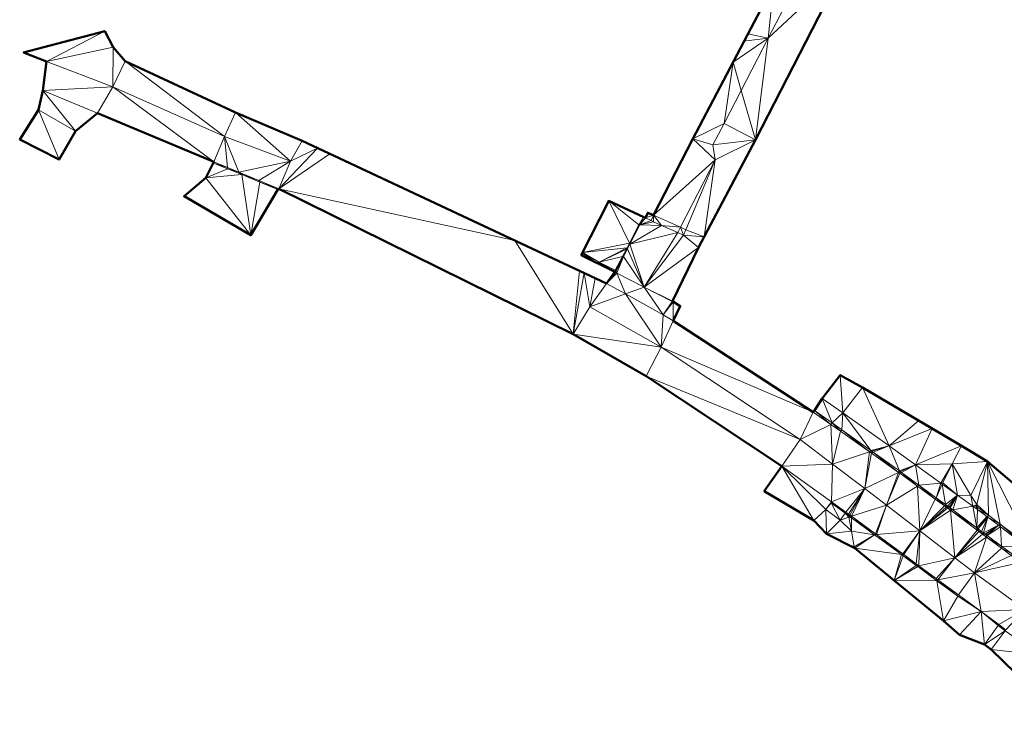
# Model space of a CAD drawing. Header units: metres. Extents: x 3490451 to 6981510, y 5754235 to 11509207.
# Tile 43 of 77: x 3490632 to 3490716, y 5754576 to 5754634. Entities that reach past the tile are written whole.
import ezdxf

# ---------------------------------------------------------------- set-up
doc = ezdxf.new("R2010")
doc.units = ezdxf.units.M
doc.layers.add('Kartierung-05$0$$VERB', color=7, linetype='Continuous', lineweight=18, true_color=0x82563a)

msp = doc.modelspace()

# ---------------------------------------------------------------- linework, layer by layer
at = {"layer": 'Kartierung-05$0$$VERB', "color": 1, "lineweight": 50, "ltscale": 0.02}
for points in [[(3490698.243, 5754640.592), (3490689.563, 5754624.02), (3490686.214, 5754617.513), (3490685.734, 5754617.731), (3490685.536, 5754617.294), (3490685.389, 5754617.351), (3490682.427, 5754618.726), (3490680.079, 5754614.126), (3490682.924, 5754612.693), (3490682.217, 5754611.722), (3490656.374, 5754623.836), (3490650.727, 5754626.245), (3490641.332, 5754630.597), (3490640.33, 5754631.813), (3490639.606, 5754633.169), (3490632.711, 5754631.36), (3490634.673, 5754630.574), (3490634.353, 5754628.113), (3490633.973, 5754626.479), (3490632.384, 5754623.948), (3490635.725, 5754622.249), (3490637.137, 5754624.653), (3490638.99, 5754626.181), (3490648.887, 5754622.05), (3490648.193, 5754620.706), (3490646.35, 5754619.135), (3490652.009, 5754615.82), (3490654.308, 5754619.694), (3490654.39, 5754619.764), (3490679.389, 5754607.4), (3490685.61, 5754603.847), (3490697.135, 5754596.177), (3490695.632, 5754594.077), (3490699.843, 5754591.563), (3490700.904, 5754590.426), (3490703.323, 5754589.207), (3490706.654, 5754586.477), (3490710.861, 5754583.035), (3490712.206, 5754581.841), (3490714.334, 5754581.025), (3490714.891, 5754580.603), (3490720.103, 5754575.522)], [(3490725.394, 5754587.441), (3490714.596, 5754596.574), (3490712.395, 5754597.917), (3490703.978, 5754602.885), (3490702.078, 5754603.916), (3490700.54, 5754601.951), (3490699.898, 5754600.927), (3490699.787, 5754600.787), (3490687.896, 5754608.537), (3490688.499, 5754609.796), (3490687.845, 5754610.217), (3490690.037, 5754614.77), (3490694.874, 5754623.913), (3490702.395, 5754638.57)]]:
    msp.add_lwpolyline(points, dxfattribs=at)
at = {"layer": 'Kartierung-05$0$$VERB'}
for points in [[(3490695.969, 5754632.559, 174.422), (3490702.395, 5754638.57, 174.908), (3490694.874, 5754623.913, 173.435)], [(3490698.617, 5754637.683, 174.931), (3490695.969, 5754632.559, 174.422), (3490702.395, 5754638.57, 174.908)], [(3490694.235, 5754632.939, 174.382), (3490696.453, 5754637.175, 174.806), (3490695.969, 5754632.559, 174.422)], [(3490698.617, 5754637.683, 174.931), (3490696.453, 5754637.175, 174.806), (3490695.969, 5754632.559, 174.422)], [(3490639.606, 5754633.169, 174.987), (3490632.711, 5754631.36, 174.946), (3490634.673, 5754630.574, 174.896)], [(3490640.33, 5754631.813, 174.849), (3490639.606, 5754633.169, 174.987), (3490634.673, 5754630.574, 174.896)], [(3490694.235, 5754632.939, 174.382), (3490695.969, 5754632.559, 174.422), (3490693.903, 5754632.306, 174.319)], [(3490693.671, 5754628.113, 173.979), (3490692.977, 5754630.538, 174.141), (3490695.969, 5754632.559, 174.422)], [(3490692.977, 5754630.538, 174.141), (3490695.969, 5754632.559, 174.422), (3490693.903, 5754632.306, 174.319)], [(3490693.671, 5754628.113, 173.979), (3490695.969, 5754632.559, 174.422), (3490694.874, 5754623.913, 173.435)], [(3490640.33, 5754631.813, 174.849), (3490634.673, 5754630.574, 174.896), (3490640.283, 5754628.434, 174.673)], [(3490641.332, 5754630.597, 174.745), (3490640.33, 5754631.813, 174.849), (3490640.283, 5754628.434, 174.673)], [(3490634.673, 5754630.574, 174.896), (3490640.283, 5754628.434, 174.673), (3490634.353, 5754628.113, 174.726)], [(3490641.332, 5754630.597, 174.745), (3490640.283, 5754628.434, 174.673), (3490649.778, 5754624.203, 174.167)], [(3490641.332, 5754630.597, 174.745), (3490650.727, 5754626.245, 174.171), (3490649.778, 5754624.203, 174.167)], [(3490692.977, 5754630.538, 174.141), (3490689.563, 5754624.02, 173.488), (3490692.221, 5754625.307, 173.7)], [(3490693.671, 5754628.113, 173.979), (3490692.977, 5754630.538, 174.141), (3490692.221, 5754625.307, 173.7)], [(3490637.137, 5754624.653, 174.45), (3490633.973, 5754626.479, 174.493), (3490634.353, 5754628.113, 174.726)], [(3490640.283, 5754628.434, 174.673), (3490638.99, 5754626.181, 174.587), (3490634.353, 5754628.113, 174.726)], [(3490637.137, 5754624.653, 174.45), (3490638.99, 5754626.181, 174.587), (3490634.353, 5754628.113, 174.726)], [(3490640.283, 5754628.434, 174.673), (3490638.99, 5754626.181, 174.587), (3490648.887, 5754622.05, 174.07)], [(3490640.283, 5754628.434, 174.673), (3490649.778, 5754624.203, 174.167), (3490648.887, 5754622.05, 174.07)], [(3490693.671, 5754628.113, 173.979), (3490694.874, 5754623.913, 173.435), (3490692.221, 5754625.307, 173.7)], [(3490632.384, 5754623.948, 174.449), (3490635.725, 5754622.249, 174.411), (3490633.973, 5754626.479, 174.493)], [(3490635.725, 5754622.249, 174.411), (3490637.137, 5754624.653, 174.45), (3490633.973, 5754626.479, 174.493)], [(3490650.727, 5754626.245, 174.171), (3490655.381, 5754622.122, 173.855), (3490649.778, 5754624.203, 174.167)], [(3490650.727, 5754626.245, 174.171), (3490656.374, 5754623.836, 173.853), (3490655.381, 5754622.122, 173.855)], [(3490689.563, 5754624.02, 173.488), (3490692.221, 5754625.307, 173.7), (3490691.261, 5754623.492, 173.534)], [(3490694.874, 5754623.913, 173.435), (3490692.221, 5754625.307, 173.7), (3490691.261, 5754623.492, 173.534)], [(3490650.044, 5754621.568, 173.979), (3490649.778, 5754624.203, 174.167), (3490648.887, 5754622.05, 174.07)], [(3490655.381, 5754622.122, 173.855), (3490649.778, 5754624.203, 174.167), (3490650.998, 5754621.171, 173.903)], [(3490650.044, 5754621.568, 173.979), (3490649.778, 5754624.203, 174.167), (3490650.998, 5754621.171, 173.903)], [(3490657.681, 5754623.223, 173.917), (3490656.374, 5754623.836, 173.853), (3490655.381, 5754622.122, 173.855)], [(3490686.215, 5754617.514, 172.935), (3490689.563, 5754624.02, 173.488), (3490691.468, 5754622.215, 173.411)], [(3490689.563, 5754624.02, 173.488), (3490691.261, 5754623.492, 173.534), (3490691.468, 5754622.215, 173.411)], [(3490694.874, 5754623.913, 173.435), (3490690.524, 5754615.69, 172.817), (3490691.468, 5754622.215, 173.411)], [(3490694.874, 5754623.913, 173.435), (3490691.261, 5754623.492, 173.534), (3490691.468, 5754622.215, 173.411)], [(3490657.681, 5754623.223, 173.917), (3490655.381, 5754622.122, 173.855), (3490654.39, 5754619.764, 173.737)], [(3490654.39, 5754619.764, 173.737), (3490658.726, 5754622.734, 173.897), (3490657.681, 5754623.223, 173.917)], [(3490648.887, 5754622.05, 174.07), (3490648.859, 5754621.953, 174.088), (3490648.193, 5754620.706, 173.9)], [(3490650.055, 5754621.46, 174), (3490648.859, 5754621.953, 174.088), (3490648.193, 5754620.706, 173.9)], [(3490650.044, 5754621.568, 173.979), (3490648.887, 5754622.05, 174.07), (3490648.859, 5754621.953, 174.088)], [(3490650.044, 5754621.568, 173.979), (3490650.055, 5754621.46, 174), (3490648.859, 5754621.953, 174.088)], [(3490652.694, 5754620.467, 173.82), (3490655.381, 5754622.122, 173.855), (3490650.998, 5754621.171, 173.903)], [(3490652.694, 5754620.467, 173.82), (3490655.381, 5754622.122, 173.855), (3490654.39, 5754619.764, 173.737)], [(3490654.39, 5754619.764, 173.737), (3490674.456, 5754615.36, 172.85), (3490658.726, 5754622.734, 173.897)], [(3490691.468, 5754622.215, 173.411), (3490688.503, 5754616.491, 172.913), (3490686.214, 5754617.513, 172.935)], [(3490691.468, 5754622.215, 173.411), (3490686.214, 5754617.513, 172.935), (3490686.215, 5754617.514, 172.935)], [(3490688.978, 5754616.263, 172.913), (3490691.468, 5754622.215, 173.411), (3490688.503, 5754616.491, 172.913)], [(3490688.978, 5754616.263, 172.913), (3490690.515, 5754615.674, 172.815), (3490691.468, 5754622.215, 173.411)], [(3490691.468, 5754622.215, 173.411), (3490690.515, 5754615.674, 172.815), (3490690.524, 5754615.69, 172.817)], [(3490650.055, 5754621.46, 174), (3490651.25, 5754620.967, 173.913), (3490648.193, 5754620.706, 173.9)], [(3490650.044, 5754621.568, 173.979), (3490650.055, 5754621.46, 174), (3490650.998, 5754621.171, 173.903)], [(3490650.055, 5754621.46, 174), (3490650.998, 5754621.171, 173.903), (3490651.25, 5754620.967, 173.913)], [(3490652.694, 5754620.467, 173.82), (3490650.998, 5754621.171, 173.903), (3490651.25, 5754620.967, 173.913)], [(3490652.009, 5754615.82, 173.519), (3490648.193, 5754620.706, 173.9), (3490646.35, 5754619.135, 173.673)], [(3490652.009, 5754615.82, 173.519), (3490651.25, 5754620.967, 173.913), (3490648.193, 5754620.706, 173.9)], [(3490652.779, 5754620.33, 173.854), (3490652.694, 5754620.467, 173.82), (3490651.25, 5754620.967, 173.913)], [(3490652.779, 5754620.33, 173.854), (3490652.009, 5754615.82, 173.519), (3490651.25, 5754620.967, 173.913)], [(3490652.779, 5754620.33, 173.854), (3490652.009, 5754615.82, 173.519), (3490654.308, 5754619.694, 173.795)], [(3490652.779, 5754620.33, 173.854), (3490652.694, 5754620.467, 173.82), (3490654.39, 5754619.764, 173.737)], [(3490652.779, 5754620.33, 173.854), (3490654.39, 5754619.764, 173.737), (3490654.308, 5754619.694, 173.795)], [(3490654.39, 5754619.764, 173.737), (3490674.456, 5754615.36, 172.85), (3490679.389, 5754607.4, 172.231)], [(3490680.192, 5754614.335, 172.629), (3490682.427, 5754618.726, 173.014), (3490680.189, 5754614.341, 172.629)], [(3490684.182, 5754615.134, 172.698), (3490680.192, 5754614.335, 172.629), (3490682.427, 5754618.726, 173.014)], [(3490684.182, 5754615.134, 172.698), (3490682.427, 5754618.726, 173.014), (3490684.987, 5754616.7, 172.892)], [(3490682.427, 5754618.726, 173.014), (3490684.987, 5754616.7, 172.892), (3490685.389, 5754617.351, 172.938)], [(3490685.055, 5754616.698, 172.862), (3490684.987, 5754616.7, 172.892), (3490685.389, 5754617.351, 172.938)], [(3490685.055, 5754616.698, 172.862), (3490685.389, 5754617.351, 172.938), (3490685.536, 5754617.294, 172.928)], [(3490685.055, 5754616.698, 172.862), (3490685.536, 5754617.294, 172.928), (3490686.016, 5754617.076, 172.894)], [(3490685.055, 5754616.698, 172.862), (3490686.016, 5754617.076, 172.894), (3490686.231, 5754616.96, 172.893)], [(3490685.055, 5754616.698, 172.862), (3490686.231, 5754616.96, 172.893), (3490686.914, 5754616.644, 172.875)], [(3490686.214, 5754617.513, 172.935), (3490685.536, 5754617.294, 172.928), (3490685.734, 5754617.731, 173.028)], [(3490686.214, 5754617.513, 172.935), (3490685.536, 5754617.294, 172.928), (3490686.016, 5754617.076, 172.894)], [(3490686.214, 5754617.513, 172.935), (3490686.214, 5754617.513, 172.935), (3490685.734, 5754617.731, 173.028)], [(3490686.214, 5754617.513, 172.935), (3490685.734, 5754617.731, 173.028), (3490685.734, 5754617.731, 173.028)], [(3490686.214, 5754617.513, 172.935), (3490686.016, 5754617.076, 172.894), (3490686.231, 5754616.96, 172.893)], [(3490686.214, 5754617.513, 172.935), (3490688.503, 5754616.491, 172.913), (3490686.914, 5754616.644, 172.875)], [(3490686.214, 5754617.513, 172.935), (3490686.231, 5754616.96, 172.893), (3490686.914, 5754616.644, 172.875)], [(3490686.214, 5754617.513, 172.935), (3490686.214, 5754617.513, 172.935), (3490686.214, 5754617.513, 172.935)], [(3490688.503, 5754616.491, 172.913), (3490686.214, 5754617.513, 172.935), (3490686.214, 5754617.513, 172.935)], [(3490685.055, 5754616.698, 172.862), (3490684.182, 5754615.134, 172.698), (3490684.987, 5754616.7, 172.892)], [(3490685.055, 5754616.698, 172.862), (3490684.182, 5754615.134, 172.698), (3490684.217, 5754615.062, 172.672)], [(3490685.055, 5754616.698, 172.862), (3490684.217, 5754615.062, 172.672), (3490686.914, 5754616.644, 172.875)], [(3490684.217, 5754615.062, 172.672), (3490686.914, 5754616.644, 172.875), (3490688.295, 5754616.058, 172.859)], [(3490688.503, 5754616.491, 172.913), (3490686.914, 5754616.644, 172.875), (3490688.295, 5754616.058, 172.859)], [(3490688.503, 5754616.491, 172.913), (3490688.295, 5754616.058, 172.859), (3490688.77, 5754615.83, 172.895)], [(3490688.978, 5754616.263, 172.913), (3490688.503, 5754616.491, 172.913), (3490688.77, 5754615.83, 172.895)], [(3490688.978, 5754616.263, 172.913), (3490690.515, 5754615.674, 172.815), (3490688.77, 5754615.83, 172.895)], [(3490679.389, 5754607.4, 172.231), (3490674.456, 5754615.36, 172.85), (3490679.942, 5754612.789, 172.527)], [(3490684.217, 5754615.062, 172.672), (3490685.43, 5754611.402, 172.315), (3490688.295, 5754616.058, 172.859)], [(3490685.43, 5754611.402, 172.315), (3490688.295, 5754616.058, 172.859), (3490688.77, 5754615.83, 172.895)], [(3490685.43, 5754611.402, 172.315), (3490688.77, 5754615.83, 172.895), (3490690.037, 5754614.77, 172.738)], [(3490688.77, 5754615.83, 172.895), (3490690.515, 5754615.674, 172.815), (3490690.515, 5754615.673, 172.815)], [(3490688.77, 5754615.83, 172.895), (3490690.037, 5754614.77, 172.738), (3490690.515, 5754615.673, 172.815)], [(3490684.182, 5754615.134, 172.698), (3490683.985, 5754614.751, 172.65), (3490680.192, 5754614.335, 172.629)], [(3490681.61, 5754613.518, 172.508), (3490683.985, 5754614.751, 172.65), (3490680.192, 5754614.335, 172.629)], [(3490683.922, 5754614.628, 172.635), (3490681.61, 5754613.518, 172.508), (3490683.985, 5754614.751, 172.65)], [(3490683.598, 5754613.998, 172.557), (3490683.922, 5754614.628, 172.635), (3490681.61, 5754613.518, 172.508)], [(3490683.598, 5754613.998, 172.557), (3490683.682, 5754614.018, 172.55), (3490683.922, 5754614.628, 172.635)], [(3490683.682, 5754614.018, 172.55), (3490683.922, 5754614.628, 172.635), (3490684.018, 5754614.674, 172.626)], [(3490683.682, 5754614.018, 172.55), (3490684.018, 5754614.674, 172.626), (3490685.43, 5754611.402, 172.315)], [(3490683.922, 5754614.628, 172.635), (3490684.018, 5754614.674, 172.626), (3490683.985, 5754614.751, 172.65)], [(3490684.182, 5754615.134, 172.698), (3490683.985, 5754614.751, 172.65), (3490684.217, 5754615.062, 172.672)], [(3490684.018, 5754614.674, 172.626), (3490683.985, 5754614.751, 172.65), (3490684.217, 5754615.062, 172.672)], [(3490684.018, 5754614.674, 172.626), (3490684.217, 5754615.062, 172.672), (3490685.43, 5754611.402, 172.315)], [(3490685.43, 5754611.402, 172.315), (3490690.037, 5754614.77, 172.738), (3490687.845, 5754610.217, 172.206)], [(3490680.192, 5754614.335, 172.629), (3490680.079, 5754614.126, 172.601), (3490680.189, 5754614.341, 172.629)], [(3490680.267, 5754614.193, 172.596), (3490680.192, 5754614.335, 172.629), (3490680.079, 5754614.126, 172.601)], [(3490681.501, 5754613.409, 172.509), (3490680.267, 5754614.193, 172.596), (3490680.079, 5754614.126, 172.601)], [(3490681.61, 5754613.518, 172.508), (3490680.267, 5754614.193, 172.596), (3490680.192, 5754614.335, 172.629)], [(3490681.61, 5754613.518, 172.508), (3490681.501, 5754613.409, 172.509), (3490680.267, 5754614.193, 172.596)], [(3490683.598, 5754613.998, 172.557), (3490681.61, 5754613.518, 172.508), (3490682.954, 5754612.843, 172.42)], [(3490682.99, 5754612.815, 172.41), (3490683.598, 5754613.998, 172.557), (3490682.954, 5754612.843, 172.42)], [(3490682.99, 5754612.815, 172.41), (3490683.598, 5754613.998, 172.557), (3490683.045, 5754612.774, 172.405)], [(3490683.598, 5754613.998, 172.557), (3490683.682, 5754614.018, 172.55), (3490683.045, 5754612.774, 172.405)], [(3490683.682, 5754614.018, 172.55), (3490683.12, 5754612.589, 172.406), (3490683.045, 5754612.774, 172.405)], [(3490683.682, 5754614.018, 172.55), (3490683.12, 5754612.589, 172.406), (3490685.43, 5754611.402, 172.315)], [(3490679.389, 5754607.4, 172.231), (3490679.942, 5754612.789, 172.527), (3490680.332, 5754612.606, 172.511)], [(3490681.61, 5754613.518, 172.508), (3490681.501, 5754613.409, 172.509), (3490682.924, 5754612.693, 172.417)], [(3490681.61, 5754613.518, 172.508), (3490682.954, 5754612.843, 172.42), (3490682.924, 5754612.693, 172.417)], [(3490682.954, 5754612.843, 172.42), (3490682.983, 5754612.801, 172.408), (3490682.924, 5754612.693, 172.417)], [(3490682.983, 5754612.801, 172.408), (3490682.98, 5754612.661, 172.412), (3490682.924, 5754612.693, 172.417)], [(3490682.99, 5754612.815, 172.41), (3490682.954, 5754612.843, 172.42), (3490682.983, 5754612.801, 172.408)], [(3490682.983, 5754612.801, 172.408), (3490683.045, 5754612.774, 172.405), (3490682.98, 5754612.661, 172.412)], [(3490683.12, 5754612.589, 172.406), (3490683.045, 5754612.774, 172.405), (3490682.98, 5754612.661, 172.412)], [(3490682.99, 5754612.815, 172.41), (3490682.983, 5754612.801, 172.408), (3490683.045, 5754612.774, 172.405)], [(3490680.332, 5754612.606, 172.511), (3490680.81, 5754609.729, 172.342), (3490679.389, 5754607.4, 172.231)], [(3490680.81, 5754609.729, 172.342), (3490681.268, 5754612.167, 172.453), (3490680.332, 5754612.606, 172.511)], [(3490681.268, 5754612.167, 172.453), (3490682.217, 5754611.722, 172.346), (3490680.81, 5754609.729, 172.342)], [(3490682.98, 5754612.661, 172.412), (3490682.924, 5754612.693, 172.417), (3490682.217, 5754611.722, 172.346)], [(3490683.12, 5754612.589, 172.406), (3490682.98, 5754612.661, 172.412), (3490682.217, 5754611.722, 172.346)], [(3490683.12, 5754612.589, 172.406), (3490683.836, 5754610.825, 172.252), (3490682.217, 5754611.722, 172.346)], [(3490683.12, 5754612.589, 172.406), (3490683.836, 5754610.825, 172.252), (3490685.43, 5754611.402, 172.315)], [(3490683.836, 5754610.825, 172.252), (3490682.217, 5754611.722, 172.346), (3490680.81, 5754609.729, 172.342)], [(3490683.836, 5754610.825, 172.252), (3490685.43, 5754611.402, 172.315), (3490687.045, 5754609.045, 172.065)], [(3490687.817, 5754610.176, 172.222), (3490685.43, 5754611.402, 172.315), (3490687.845, 5754610.217, 172.206)], [(3490687.817, 5754610.176, 172.222), (3490685.43, 5754611.402, 172.315), (3490687.045, 5754609.045, 172.065)], [(3490683.836, 5754610.825, 172.252), (3490686.882, 5754606.303, 172.001), (3490680.81, 5754609.729, 172.342)], [(3490683.836, 5754610.825, 172.252), (3490687.045, 5754609.045, 172.065), (3490686.882, 5754606.303, 172.001)], [(3490686.882, 5754606.303, 172.001), (3490680.81, 5754609.729, 172.342), (3490679.389, 5754607.4, 172.231)], [(3490687.817, 5754610.176, 172.222), (3490687.881, 5754610.143, 172.219), (3490687.045, 5754609.045, 172.065)], [(3490687.881, 5754610.143, 172.219), (3490687.045, 5754609.045, 172.065), (3490687.896, 5754608.537, 172.023)], [(3490687.817, 5754610.176, 172.222), (3490687.845, 5754610.217, 172.206), (3490687.881, 5754610.143, 172.219)], [(3490687.845, 5754610.217, 172.206), (3490688.499, 5754609.796, 172.213), (3490687.881, 5754610.143, 172.219)], [(3490688.499, 5754609.796, 172.213), (3490687.881, 5754610.143, 172.219), (3490687.896, 5754608.537, 172.023)], [(3490687.045, 5754609.045, 172.065), (3490687.896, 5754608.537, 172.023), (3490686.882, 5754606.303, 172.001)], [(3490687.896, 5754608.537, 172.023), (3490686.882, 5754606.303, 172.001), (3490699.787, 5754600.787, 171.367)], [(3490686.882, 5754606.303, 172.001), (3490679.389, 5754607.4, 172.231), (3490685.61, 5754603.847, 171.916)], [(3490686.882, 5754606.303, 172.001), (3490685.61, 5754603.847, 171.916), (3490698.69, 5754598.442, 171.329)], [(3490686.882, 5754606.303, 172.001), (3490699.787, 5754600.787, 171.367), (3490698.69, 5754598.442, 171.329)], [(3490685.61, 5754603.847, 171.916), (3490698.69, 5754598.442, 171.329), (3490697.135, 5754596.177, 171.187)], [(3490702.078, 5754603.916, 171.546), (3490702.296, 5754600.728, 171.407), (3490700.54, 5754601.951, 171.528)], [(3490702.078, 5754603.916, 171.546), (3490703.978, 5754602.885, 171.4), (3490702.296, 5754600.728, 171.407)], [(3490702.078, 5754603.916, 171.546), (3490703.978, 5754602.885, 171.4), (3490702.079, 5754603.916, 171.546)], [(3490702.078, 5754603.916, 171.546), (3490702.078, 5754603.916, 171.546), (3490702.079, 5754603.916, 171.546)], [(3490703.978, 5754602.885, 171.4), (3490706.252, 5754597.925, 171.084), (3490702.296, 5754600.728, 171.407)], [(3490708.761, 5754600.062, 171.218), (3490703.978, 5754602.885, 171.4), (3490706.252, 5754597.925, 171.084)], [(3490700.54, 5754601.951, 171.528), (3490699.898, 5754600.927, 171.48), (3490701.41, 5754599.863, 171.383)], [(3490702.296, 5754600.728, 171.407), (3490700.54, 5754601.951, 171.528), (3490701.41, 5754599.863, 171.383)], [(3490701.298, 5754599.736, 171.279), (3490699.787, 5754600.787, 171.367), (3490698.69, 5754598.442, 171.329)], [(3490699.898, 5754600.927, 171.48), (3490701.298, 5754599.736, 171.279), (3490699.787, 5754600.787, 171.367)], [(3490699.898, 5754600.927, 171.48), (3490701.41, 5754599.863, 171.383), (3490701.298, 5754599.736, 171.279)], [(3490702.296, 5754600.728, 171.407), (3490701.41, 5754599.863, 171.383), (3490702.207, 5754599.279, 171.259)], [(3490704.669, 5754597.531, 171.081), (3490702.296, 5754600.728, 171.407), (3490702.207, 5754599.279, 171.259)], [(3490704.669, 5754597.531, 171.081), (3490706.252, 5754597.925, 171.084), (3490702.296, 5754600.728, 171.407)], [(3490701.436, 5754596.36, 171.159), (3490701.298, 5754599.736, 171.279), (3490698.69, 5754598.442, 171.329)], [(3490701.41, 5754599.863, 171.383), (3490702.119, 5754599.161, 171.23), (3490701.298, 5754599.736, 171.279)], [(3490701.436, 5754596.36, 171.159), (3490702.119, 5754599.161, 171.23), (3490701.298, 5754599.736, 171.279)], [(3490701.41, 5754599.863, 171.383), (3490702.207, 5754599.279, 171.259), (3490702.119, 5754599.161, 171.23)], [(3490706.252, 5754597.925, 171.084), (3490709.906, 5754599.386, 171.174), (3490708.761, 5754600.062, 171.218)], [(3490708.49, 5754596.298, 170.978), (3490709.906, 5754599.386, 171.174), (3490706.252, 5754597.925, 171.084)], [(3490708.49, 5754596.298, 170.978), (3490709.906, 5754599.386, 171.174), (3490712.395, 5754597.917, 171.143)], [(3490704.582, 5754597.41, 171.048), (3490701.436, 5754596.36, 171.159), (3490702.119, 5754599.161, 171.23)], [(3490704.582, 5754597.41, 171.048), (3490702.207, 5754599.279, 171.259), (3490702.119, 5754599.161, 171.23)], [(3490704.582, 5754597.41, 171.048), (3490704.669, 5754597.531, 171.081), (3490702.207, 5754599.279, 171.259)], [(3490701.436, 5754596.36, 171.159), (3490698.69, 5754598.442, 171.329), (3490697.135, 5754596.177, 171.187)], [(3490704.761, 5754597.465, 171.074), (3490704.669, 5754597.531, 171.081), (3490706.252, 5754597.925, 171.084)], [(3490704.894, 5754597.37, 171.065), (3490704.761, 5754597.465, 171.074), (3490706.252, 5754597.925, 171.084)], [(3490704.894, 5754597.37, 171.065), (3490706.252, 5754597.925, 171.084), (3490707.13, 5754595.782, 170.903)], [(3490708.49, 5754596.298, 170.978), (3490706.252, 5754597.925, 171.084), (3490707.13, 5754595.782, 170.903)], [(3490708.49, 5754596.298, 170.978), (3490712.395, 5754597.917, 171.143), (3490711.587, 5754596.385, 171.037)], [(3490714.596, 5754596.574, 170.935), (3490712.395, 5754597.917, 171.143), (3490711.587, 5754596.385, 171.037)], [(3490704.582, 5754597.41, 171.048), (3490701.436, 5754596.36, 171.159), (3490704.183, 5754594.278, 170.989)], [(3490704.731, 5754597.304, 171.037), (3490704.582, 5754597.41, 171.048), (3490704.183, 5754594.278, 170.989)], [(3490704.731, 5754597.304, 171.037), (3490707.045, 5754595.659, 170.867), (3490704.183, 5754594.278, 170.989)], [(3490704.761, 5754597.465, 171.074), (3490704.582, 5754597.41, 171.048), (3490704.669, 5754597.531, 171.081)], [(3490704.731, 5754597.304, 171.037), (3490704.761, 5754597.465, 171.074), (3490704.582, 5754597.41, 171.048)], [(3490704.894, 5754597.37, 171.065), (3490704.731, 5754597.304, 171.037), (3490704.761, 5754597.465, 171.074)], [(3490704.894, 5754597.37, 171.065), (3490704.731, 5754597.304, 171.037), (3490707.045, 5754595.659, 170.867)], [(3490704.894, 5754597.37, 171.065), (3490707.13, 5754595.782, 170.903), (3490707.045, 5754595.659, 170.867)], [(3490695.632, 5754594.077, 171.03), (3490699.843, 5754591.563, 170.669), (3490697.135, 5754596.177, 171.187)], [(3490701.436, 5754596.36, 171.159), (3490697.135, 5754596.177, 171.187), (3490701.353, 5754593.151, 170.953)], [(3490700.872, 5754592.51, 170.697), (3490699.843, 5754591.563, 170.669), (3490697.135, 5754596.177, 171.187)], [(3490700.872, 5754592.51, 170.697), (3490697.135, 5754596.177, 171.187), (3490701.353, 5754593.151, 170.953)], [(3490701.436, 5754596.36, 171.159), (3490704.183, 5754594.278, 170.989), (3490701.353, 5754593.151, 170.953)], [(3490707.203, 5754595.729, 170.899), (3490708.49, 5754596.298, 170.978), (3490707.13, 5754595.782, 170.903)], [(3490707.29, 5754595.664, 170.895), (3490707.203, 5754595.729, 170.899), (3490708.49, 5754596.298, 170.978)], [(3490708.76, 5754594.585, 170.821), (3490707.29, 5754595.664, 170.895), (3490708.49, 5754596.298, 170.978)], [(3490710.617, 5754594.752, 170.878), (3490708.49, 5754596.298, 170.978), (3490711.587, 5754596.385, 171.037)], [(3490710.617, 5754594.752, 170.878), (3490708.76, 5754594.585, 170.821), (3490708.49, 5754596.298, 170.978)], [(3490710.617, 5754594.752, 170.878), (3490710.799, 5754594.768, 170.873), (3490711.587, 5754596.385, 171.037)], [(3490712.042, 5754593.732, 170.78), (3490710.799, 5754594.768, 170.873), (3490711.587, 5754596.385, 171.037)], [(3490713.175, 5754593.702, 170.8), (3490714.596, 5754596.574, 170.935), (3490711.587, 5754596.385, 171.037)], [(3490712.042, 5754593.732, 170.78), (3490713.175, 5754593.702, 170.8), (3490711.587, 5754596.385, 171.037)], [(3490713.697, 5754592.942, 170.707), (3490713.175, 5754593.702, 170.8), (3490714.596, 5754596.574, 170.935)], [(3490714.668, 5754592.017, 170.586), (3490713.697, 5754592.942, 170.707), (3490714.596, 5754596.574, 170.935)], [(3490715.66, 5754591.266, 170.518), (3490718.299, 5754589.266, 170.335), (3490714.596, 5754596.574, 170.935)], [(3490715.66, 5754591.266, 170.518), (3490714.668, 5754592.017, 170.586), (3490714.596, 5754596.574, 170.935)], [(3490718.299, 5754589.266, 170.335), (3490716.978, 5754594.559, 170.734), (3490714.596, 5754596.574, 170.935)], [(3490706.006, 5754592.873, 170.865), (3490707.045, 5754595.659, 170.867), (3490704.183, 5754594.278, 170.989)], [(3490707.143, 5754595.587, 170.861), (3490706.006, 5754592.873, 170.865), (3490707.045, 5754595.659, 170.867)], [(3490708.641, 5754594.487, 170.771), (3490707.143, 5754595.587, 170.861), (3490706.006, 5754592.873, 170.865)], [(3490707.203, 5754595.729, 170.899), (3490707.13, 5754595.782, 170.903), (3490707.045, 5754595.659, 170.867)], [(3490707.143, 5754595.587, 170.861), (3490707.203, 5754595.729, 170.899), (3490707.045, 5754595.659, 170.867)], [(3490707.29, 5754595.664, 170.895), (3490707.143, 5754595.587, 170.861), (3490707.203, 5754595.729, 170.899)], [(3490708.641, 5754594.487, 170.771), (3490707.29, 5754595.664, 170.895), (3490707.143, 5754595.587, 170.861)], [(3490708.641, 5754594.487, 170.771), (3490708.76, 5754594.585, 170.821), (3490707.29, 5754595.664, 170.895)], [(3490708.641, 5754594.487, 170.771), (3490706.006, 5754592.873, 170.865), (3490708.833, 5754590.695, 170.673)], [(3490708.641, 5754594.487, 170.771), (3490708.76, 5754594.585, 170.821), (3490710.138, 5754593.387, 170.68)], [(3490708.641, 5754594.487, 170.771), (3490708.833, 5754590.695, 170.673), (3490710.138, 5754593.387, 170.68)], [(3490710.617, 5754594.752, 170.878), (3490708.76, 5754594.585, 170.821), (3490710.23, 5754593.505, 170.748)], [(3490708.76, 5754594.585, 170.821), (3490710.23, 5754593.505, 170.748), (3490710.138, 5754593.387, 170.68)], [(3490710.617, 5754594.752, 170.878), (3490710.728, 5754594.671, 170.873), (3490710.23, 5754593.505, 170.748)], [(3490710.728, 5754594.671, 170.873), (3490710.23, 5754593.505, 170.748), (3490711.038, 5754592.924, 170.753)], [(3490710.617, 5754594.752, 170.878), (3490710.799, 5754594.768, 170.873), (3490710.728, 5754594.671, 170.873)], [(3490712.042, 5754593.732, 170.78), (3490710.799, 5754594.768, 170.873), (3490710.728, 5754594.671, 170.873)], [(3490712.042, 5754593.732, 170.78), (3490710.728, 5754594.671, 170.873), (3490711.038, 5754592.924, 170.753)], [(3490704.183, 5754594.278, 170.989), (3490701.353, 5754593.151, 170.953), (3490702.559, 5754592.275, 170.862)], [(3490704.183, 5754594.278, 170.989), (3490702.559, 5754592.275, 170.862), (3490702.778, 5754592.118, 170.846)], [(3490702.9, 5754592.029, 170.838), (3490704.183, 5754594.278, 170.989), (3490702.778, 5754592.118, 170.846)], [(3490703.038, 5754591.928, 170.829), (3490702.9, 5754592.029, 170.838), (3490704.183, 5754594.278, 170.989)], [(3490703.038, 5754591.928, 170.829), (3490706.006, 5754592.873, 170.865), (3490704.183, 5754594.278, 170.989)], [(3490710.23, 5754593.505, 170.748), (3490710.953, 5754592.803, 170.62), (3490710.138, 5754593.387, 170.68)], [(3490710.23, 5754593.505, 170.748), (3490711.038, 5754592.924, 170.753), (3490710.953, 5754592.803, 170.62)], [(3490711.202, 5754592.802, 170.741), (3490712.042, 5754593.732, 170.78), (3490711.038, 5754592.924, 170.753)], [(3490711.324, 5754592.711, 170.733), (3490711.202, 5754592.802, 170.741), (3490712.042, 5754593.732, 170.78)], [(3490711.428, 5754592.634, 170.725), (3490711.324, 5754592.711, 170.733), (3490712.042, 5754593.732, 170.78)], [(3490711.643, 5754592.474, 170.71), (3490711.428, 5754592.634, 170.725), (3490712.042, 5754593.732, 170.78)], [(3490711.643, 5754592.474, 170.71), (3490712.042, 5754593.732, 170.78), (3490713.357, 5754592.794, 170.688)], [(3490712.042, 5754593.732, 170.78), (3490713.175, 5754593.702, 170.8), (3490713.357, 5754592.794, 170.688)], [(3490713.697, 5754592.942, 170.707), (3490713.175, 5754593.702, 170.8), (3490713.357, 5754592.794, 170.688)], [(3490701.307, 5754593.063, 170.993), (3490700.872, 5754592.51, 170.697), (3490701.353, 5754593.151, 170.953)], [(3490701.307, 5754593.063, 170.993), (3490700.872, 5754592.51, 170.697), (3490702.077, 5754591.61, 170.629)], [(3490701.307, 5754593.063, 170.993), (3490701.353, 5754593.151, 170.953), (3490702.559, 5754592.275, 170.862)], [(3490701.307, 5754593.063, 170.993), (3490702.498, 5754592.196, 170.91), (3490702.559, 5754592.275, 170.862)], [(3490701.307, 5754593.063, 170.993), (3490702.077, 5754591.61, 170.629), (3490702.498, 5754592.196, 170.91)], [(3490703.038, 5754591.928, 170.829), (3490706.006, 5754592.873, 170.865), (3490705.093, 5754590.425, 170.696)], [(3490705.155, 5754590.38, 170.693), (3490706.006, 5754592.873, 170.865), (3490705.093, 5754590.425, 170.696)], [(3490705.155, 5754590.38, 170.693), (3490706.006, 5754592.873, 170.865), (3490708.833, 5754590.695, 170.673)], [(3490708.833, 5754590.695, 170.673), (3490710.953, 5754592.803, 170.62), (3490710.138, 5754593.387, 170.68)], [(3490711.089, 5754592.702, 170.61), (3490708.833, 5754590.695, 170.673), (3490710.953, 5754592.803, 170.62)], [(3490711.205, 5754592.616, 170.602), (3490711.089, 5754592.702, 170.61), (3490708.833, 5754590.695, 170.673)], [(3490711.089, 5754592.702, 170.61), (3490711.038, 5754592.924, 170.753), (3490710.953, 5754592.803, 170.62)], [(3490711.089, 5754592.702, 170.61), (3490711.202, 5754592.802, 170.741), (3490711.038, 5754592.924, 170.753)], [(3490711.205, 5754592.616, 170.602), (3490711.089, 5754592.702, 170.61), (3490711.202, 5754592.802, 170.741)], [(3490711.205, 5754592.616, 170.602), (3490711.324, 5754592.711, 170.733), (3490711.202, 5754592.802, 170.741)], [(3490711.428, 5754592.634, 170.725), (3490711.205, 5754592.616, 170.602), (3490711.324, 5754592.711, 170.733)], [(3490713.675, 5754590.961, 170.564), (3490711.643, 5754592.474, 170.71), (3490713.357, 5754592.794, 170.688)], [(3490713.697, 5754592.942, 170.707), (3490713.606, 5754592.822, 170.66), (3490713.357, 5754592.794, 170.688)], [(3490713.757, 5754592.493, 170.659), (3490713.606, 5754592.822, 170.66), (3490713.357, 5754592.794, 170.688)], [(3490713.675, 5754590.961, 170.564), (3490713.757, 5754592.493, 170.659), (3490713.357, 5754592.794, 170.688)], [(3490713.751, 5754592.712, 170.65), (3490713.697, 5754592.942, 170.707), (3490713.606, 5754592.822, 170.66)], [(3490713.757, 5754592.493, 170.659), (3490713.751, 5754592.712, 170.65), (3490713.606, 5754592.822, 170.66)], [(3490714.668, 5754592.017, 170.586), (3490713.751, 5754592.712, 170.65), (3490713.697, 5754592.942, 170.707)], [(3490714.668, 5754592.017, 170.586), (3490713.757, 5754592.493, 170.659), (3490713.751, 5754592.712, 170.65)], [(3490700.872, 5754592.51, 170.697), (3490699.843, 5754591.563, 170.669), (3490700.904, 5754590.426, 170.605)], [(3490700.872, 5754592.51, 170.697), (3490700.904, 5754590.426, 170.605), (3490702.077, 5754591.61, 170.629)], [(3490702.804, 5754591.851, 170.864), (3490702.077, 5754591.61, 170.629), (3490702.498, 5754592.196, 170.91)], [(3490702.804, 5754591.851, 170.864), (3490703.027, 5754590.661, 170.72), (3490702.077, 5754591.61, 170.629)], [(3490702.498, 5754592.196, 170.91), (3490702.559, 5754592.275, 170.862), (3490702.778, 5754592.118, 170.846)], [(3490702.498, 5754592.196, 170.91), (3490702.777, 5754591.995, 170.881), (3490702.778, 5754592.118, 170.846)], [(3490702.804, 5754591.851, 170.864), (3490702.498, 5754592.196, 170.91), (3490702.777, 5754591.995, 170.881)], [(3490702.9, 5754592.029, 170.838), (3490702.777, 5754591.995, 170.881), (3490702.778, 5754592.118, 170.846)], [(3490702.92, 5754591.89, 170.872), (3490702.9, 5754592.029, 170.838), (3490702.777, 5754591.995, 170.881)], [(3490702.804, 5754591.851, 170.864), (3490702.92, 5754591.89, 170.872), (3490702.777, 5754591.995, 170.881)], [(3490703.037, 5754591.803, 170.865), (3490702.804, 5754591.851, 170.864), (3490702.92, 5754591.89, 170.872)], [(3490703.037, 5754591.803, 170.865), (3490702.804, 5754591.851, 170.864), (3490703.027, 5754590.661, 170.72)], [(3490703.038, 5754591.928, 170.829), (3490702.92, 5754591.89, 170.872), (3490702.9, 5754592.029, 170.838)], [(3490703.037, 5754591.803, 170.865), (3490703.038, 5754591.928, 170.829), (3490702.92, 5754591.89, 170.872)], [(3490703.037, 5754591.803, 170.865), (3490703.038, 5754591.928, 170.829), (3490705.093, 5754590.425, 170.696)], [(3490711.446, 5754592.437, 170.585), (3490711.205, 5754592.616, 170.602), (3490708.833, 5754590.695, 170.673)], [(3490711.446, 5754592.437, 170.585), (3490711.816, 5754588.396, 170.471), (3490708.833, 5754590.695, 170.673)], [(3490711.446, 5754592.437, 170.585), (3490711.428, 5754592.634, 170.725), (3490711.205, 5754592.616, 170.602)], [(3490711.643, 5754592.474, 170.71), (3490711.446, 5754592.437, 170.585), (3490711.428, 5754592.634, 170.725)], [(3490713.675, 5754590.961, 170.564), (3490711.643, 5754592.474, 170.71), (3490711.446, 5754592.437, 170.585)], [(3490713.711, 5754590.754, 170.424), (3490711.446, 5754592.437, 170.585), (3490711.816, 5754588.396, 170.471)], [(3490713.675, 5754590.961, 170.564), (3490713.711, 5754590.754, 170.424), (3490711.446, 5754592.437, 170.585)], [(3490713.675, 5754590.961, 170.564), (3490714.532, 5754591.911, 170.603), (3490713.757, 5754592.493, 170.659)], [(3490713.675, 5754590.961, 170.564), (3490714.532, 5754591.911, 170.603), (3490713.802, 5754590.866, 170.555)], [(3490714.532, 5754591.911, 170.603), (3490714.668, 5754592.017, 170.586), (3490713.757, 5754592.493, 170.659)], [(3490714.532, 5754591.911, 170.603), (3490714.621, 5754591.844, 170.597), (3490713.802, 5754590.866, 170.555)], [(3490714.621, 5754591.844, 170.597), (3490713.802, 5754590.866, 170.555), (3490714.097, 5754590.647, 170.534)], [(3490714.621, 5754591.844, 170.597), (3490714.097, 5754590.647, 170.534), (3490714.265, 5754590.521, 170.522)], [(3490715.524, 5754591.165, 170.532), (3490714.621, 5754591.844, 170.597), (3490714.265, 5754590.521, 170.522)], [(3490714.532, 5754591.911, 170.603), (3490714.621, 5754591.844, 170.597), (3490714.668, 5754592.017, 170.586)], [(3490715.66, 5754591.266, 170.518), (3490714.621, 5754591.844, 170.597), (3490714.668, 5754592.017, 170.586)], [(3490715.524, 5754591.165, 170.532), (3490715.66, 5754591.266, 170.518), (3490714.621, 5754591.844, 170.597)], [(3490703.027, 5754590.661, 170.72), (3490700.904, 5754590.426, 170.605), (3490702.077, 5754591.61, 170.629)], [(3490703.037, 5754591.803, 170.865), (3490703.027, 5754590.661, 170.72), (3490704.991, 5754590.363, 170.743)], [(3490703.037, 5754591.803, 170.865), (3490704.991, 5754590.363, 170.743), (3490705.093, 5754590.425, 170.696)], [(3490715.524, 5754591.165, 170.532), (3490714.408, 5754590.415, 170.512), (3490714.265, 5754590.521, 170.522)], [(3490715.524, 5754591.165, 170.532), (3490714.46, 5754590.376, 170.508), (3490714.408, 5754590.415, 170.512)], [(3490715.524, 5754591.165, 170.532), (3490714.567, 5754590.296, 170.5), (3490714.46, 5754590.376, 170.508)], [(3490715.524, 5754591.165, 170.532), (3490714.567, 5754590.296, 170.5), (3490715.708, 5754591.027, 170.519)], [(3490715.785, 5754589.389, 170.413), (3490714.567, 5754590.296, 170.5), (3490715.708, 5754591.027, 170.519)], [(3490715.524, 5754591.165, 170.532), (3490715.66, 5754591.266, 170.518), (3490715.708, 5754591.027, 170.519)], [(3490715.66, 5754591.266, 170.518), (3490715.708, 5754591.027, 170.519), (3490718.058, 5754589.26, 170.349)], [(3490715.66, 5754591.266, 170.518), (3490718.058, 5754589.26, 170.349), (3490718.299, 5754589.266, 170.335)], [(3490715.785, 5754589.389, 170.413), (3490715.708, 5754591.027, 170.519), (3490718.058, 5754589.26, 170.349)], [(3490703.027, 5754590.661, 170.72), (3490700.904, 5754590.426, 170.605), (3490703.276, 5754589.328, 170.558)], [(3490700.904, 5754590.426, 170.605), (3490703.323, 5754589.207, 170.553), (3490703.276, 5754589.328, 170.558)], [(3490703.027, 5754590.661, 170.72), (3490704.991, 5754590.363, 170.743), (3490703.276, 5754589.328, 170.558)], [(3490704.991, 5754590.363, 170.743), (3490703.323, 5754589.207, 170.553), (3490703.276, 5754589.328, 170.558)], [(3490707.282, 5754588.674, 170.6), (3490704.991, 5754590.363, 170.743), (3490703.323, 5754589.207, 170.553)], [(3490705.155, 5754590.38, 170.693), (3490704.991, 5754590.363, 170.743), (3490705.093, 5754590.425, 170.696)], [(3490707.282, 5754588.674, 170.6), (3490705.155, 5754590.38, 170.693), (3490704.991, 5754590.363, 170.743)], [(3490705.155, 5754590.38, 170.693), (3490708.833, 5754590.695, 170.673), (3490707.409, 5754588.732, 170.547)], [(3490707.282, 5754588.674, 170.6), (3490705.155, 5754590.38, 170.693), (3490707.409, 5754588.732, 170.547)], [(3490707.491, 5754588.672, 170.542), (3490708.833, 5754590.695, 170.673), (3490707.409, 5754588.732, 170.547)], [(3490708.544, 5754587.892, 170.473), (3490707.491, 5754588.672, 170.542), (3490708.833, 5754590.695, 170.673)], [(3490708.774, 5754587.722, 170.458), (3490708.544, 5754587.892, 170.473), (3490708.833, 5754590.695, 170.673)], [(3490711.816, 5754588.396, 170.471), (3490708.774, 5754587.722, 170.458), (3490708.833, 5754590.695, 170.673)], [(3490713.711, 5754590.754, 170.424), (3490711.816, 5754588.396, 170.471), (3490713.852, 5754590.649, 170.414)], [(3490711.816, 5754588.396, 170.471), (3490713.852, 5754590.649, 170.414), (3490714.18, 5754590.405, 170.391)], [(3490714.519, 5754590.153, 170.367), (3490711.816, 5754588.396, 170.471), (3490714.18, 5754590.405, 170.391)], [(3490714.519, 5754590.153, 170.367), (3490711.816, 5754588.396, 170.471), (3490713.483, 5754587.111, 170.358)], [(3490714.519, 5754590.153, 170.367), (3490715.794, 5754589.205, 170.276), (3490713.483, 5754587.111, 170.358)], [(3490713.675, 5754590.961, 170.564), (3490713.711, 5754590.754, 170.424), (3490713.802, 5754590.866, 170.555)], [(3490713.711, 5754590.754, 170.424), (3490713.802, 5754590.866, 170.555), (3490713.852, 5754590.649, 170.414)], [(3490713.802, 5754590.866, 170.555), (3490713.852, 5754590.649, 170.414), (3490714.097, 5754590.647, 170.534)], [(3490713.852, 5754590.649, 170.414), (3490714.097, 5754590.647, 170.534), (3490714.18, 5754590.405, 170.391)], [(3490714.097, 5754590.647, 170.534), (3490714.18, 5754590.405, 170.391), (3490714.265, 5754590.521, 170.522)], [(3490714.408, 5754590.415, 170.512), (3490714.18, 5754590.405, 170.391), (3490714.265, 5754590.521, 170.522)], [(3490714.46, 5754590.376, 170.508), (3490714.408, 5754590.415, 170.512), (3490714.18, 5754590.405, 170.391)], [(3490714.519, 5754590.153, 170.367), (3490714.46, 5754590.376, 170.508), (3490714.18, 5754590.405, 170.391)], [(3490714.519, 5754590.153, 170.367), (3490714.567, 5754590.296, 170.5), (3490714.46, 5754590.376, 170.508)], [(3490715.785, 5754589.389, 170.413), (3490714.519, 5754590.153, 170.367), (3490714.567, 5754590.296, 170.5)], [(3490715.785, 5754589.389, 170.413), (3490714.519, 5754590.153, 170.367), (3490715.794, 5754589.205, 170.276)], [(3490716.639, 5754588.754, 170.352), (3490715.785, 5754589.389, 170.413), (3490718.058, 5754589.26, 170.349)], [(3490716.639, 5754588.754, 170.352), (3490715.785, 5754589.389, 170.413), (3490715.794, 5754589.205, 170.276)], [(3490707.282, 5754588.674, 170.6), (3490706.654, 5754586.477, 170.371), (3490703.323, 5754589.207, 170.553)], [(3490707.282, 5754588.674, 170.6), (3490707.423, 5754588.57, 170.591), (3490706.654, 5754586.477, 170.371)], [(3490708.53, 5754587.754, 170.523), (3490707.423, 5754588.57, 170.591), (3490706.654, 5754586.477, 170.371)], [(3490707.282, 5754588.674, 170.6), (3490707.355, 5754588.664, 170.583), (3490707.409, 5754588.732, 170.547)], [(3490707.282, 5754588.674, 170.6), (3490707.423, 5754588.57, 170.591), (3490707.355, 5754588.664, 170.583)], [(3490707.491, 5754588.672, 170.542), (3490707.355, 5754588.664, 170.583), (3490707.409, 5754588.732, 170.547)], [(3490707.491, 5754588.672, 170.542), (3490707.423, 5754588.57, 170.591), (3490707.355, 5754588.664, 170.583)], [(3490708.544, 5754587.892, 170.473), (3490707.491, 5754588.672, 170.542), (3490707.423, 5754588.57, 170.591)], [(3490708.544, 5754587.892, 170.473), (3490708.53, 5754587.754, 170.523), (3490707.423, 5754588.57, 170.591)], [(3490716.601, 5754588.606, 170.219), (3490715.794, 5754589.205, 170.276), (3490713.483, 5754587.111, 170.358)], [(3490716.601, 5754588.606, 170.219), (3490717.408, 5754588.006, 170.162), (3490713.483, 5754587.111, 170.358)], [(3490716.601, 5754588.606, 170.219), (3490716.639, 5754588.754, 170.352), (3490715.794, 5754589.205, 170.276)], [(3490708.662, 5754587.657, 170.514), (3490708.53, 5754587.754, 170.523), (3490706.654, 5754586.477, 170.371)], [(3490708.662, 5754587.657, 170.514), (3490710.299, 5754586.45, 170.412), (3490706.654, 5754586.477, 170.371)], [(3490708.774, 5754587.722, 170.458), (3490708.544, 5754587.892, 170.473), (3490708.53, 5754587.754, 170.523)], [(3490708.662, 5754587.657, 170.514), (3490708.774, 5754587.722, 170.458), (3490708.53, 5754587.754, 170.523)], [(3490708.662, 5754587.657, 170.514), (3490710.232, 5754586.643, 170.362), (3490708.774, 5754587.722, 170.458)], [(3490708.662, 5754587.657, 170.514), (3490710.232, 5754586.643, 170.362), (3490710.299, 5754586.45, 170.412)], [(3490711.816, 5754588.396, 170.471), (3490710.232, 5754586.643, 170.362), (3490708.774, 5754587.722, 170.458)], [(3490710.371, 5754586.541, 170.353), (3490711.816, 5754588.396, 170.471), (3490710.232, 5754586.643, 170.362)], [(3490710.371, 5754586.541, 170.353), (3490711.816, 5754588.396, 170.471), (3490713.483, 5754587.111, 170.358)], [(3490717.766, 5754584, 170.057), (3490717.408, 5754588.006, 170.162), (3490713.483, 5754587.111, 170.358)], [(3490710.371, 5754586.541, 170.353), (3490713.483, 5754587.111, 170.358), (3490712.131, 5754585.239, 170.238)], [(3490713.483, 5754587.111, 170.358), (3490712.131, 5754585.239, 170.238), (3490714.047, 5754583.847, 170.129)], [(3490717.766, 5754584, 170.057), (3490713.483, 5754587.111, 170.358), (3490714.047, 5754583.847, 170.129)], [(3490710.299, 5754586.45, 170.412), (3490706.654, 5754586.477, 170.371), (3490710.861, 5754583.035, 170.139)], [(3490710.371, 5754586.541, 170.353), (3490710.232, 5754586.643, 170.362), (3490710.299, 5754586.45, 170.412)], [(3490710.371, 5754586.541, 170.353), (3490710.299, 5754586.45, 170.412), (3490712.131, 5754585.239, 170.238)], [(3490710.299, 5754586.45, 170.412), (3490712.069, 5754585.145, 170.302), (3490712.131, 5754585.239, 170.238)], [(3490710.299, 5754586.45, 170.412), (3490712.069, 5754585.145, 170.302), (3490710.861, 5754583.035, 170.139)], [(3490712.069, 5754585.145, 170.302), (3490710.861, 5754583.035, 170.139), (3490714.047, 5754583.847, 170.129)], [(3490712.069, 5754585.145, 170.302), (3490712.131, 5754585.239, 170.238), (3490714.047, 5754583.847, 170.129)], [(3490712.206, 5754581.841, 170.229), (3490710.861, 5754583.035, 170.139), (3490714.047, 5754583.847, 170.129)], [(3490712.206, 5754581.841, 170.229), (3490714.334, 5754581.025, 169.987), (3490714.047, 5754583.847, 170.129)], [(3490717.766, 5754584, 170.057), (3490714.047, 5754583.847, 170.129), (3490715.561, 5754582.731, 170.034)], [(3490715.504, 5754582.632, 170.093), (3490714.047, 5754583.847, 170.129), (3490715.561, 5754582.731, 170.034)], [(3490714.334, 5754581.025, 169.987), (3490715.504, 5754582.632, 170.093), (3490714.047, 5754583.847, 170.129)], [(3490717.766, 5754584, 170.057), (3490715.561, 5754582.731, 170.034), (3490716.154, 5754582.287, 169.981)], [(3490716.084, 5754582.19, 170.067), (3490714.334, 5754581.025, 169.987), (3490715.504, 5754582.632, 170.093)], [(3490715.504, 5754582.632, 170.093), (3490715.561, 5754582.731, 170.034), (3490716.154, 5754582.287, 169.981)], [(3490716.084, 5754582.19, 170.067), (3490715.504, 5754582.632, 170.093), (3490716.154, 5754582.287, 169.981)], [(3490716.084, 5754582.19, 170.067), (3490714.891, 5754580.603, 169.96), (3490714.334, 5754581.025, 169.987)], [(3490719.024, 5754580.144, 169.792), (3490716.084, 5754582.19, 170.067), (3490714.891, 5754580.603, 169.96)], [(3490719.024, 5754580.144, 169.792), (3490720.103, 5754575.522, 169.597), (3490714.891, 5754580.603, 169.96)]]:
    msp.add_3dface(points, dxfattribs=at)

doc.saveas('drawing.dxf')
